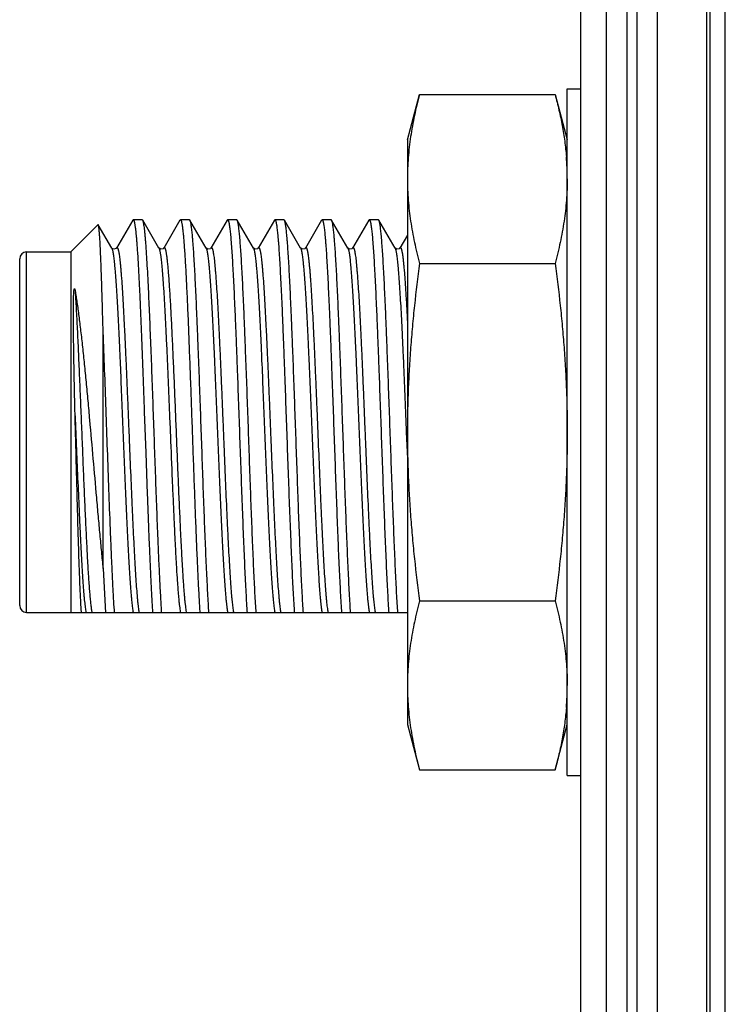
# Model space of a CAD drawing. Header units: inches. Extents: x 0.2 to 16.8, y 0.2 to 10.8.
# Tile 5 of 24: x 8.169 to 8.584, y 5.188 to 5.767. Entities that reach past the tile are written whole.
import ezdxf

# ---------------------------------------------------------------- set-up
doc = ezdxf.new("R2010")
doc.units = ezdxf.units.IN
doc.header["$LTSCALE"] = 0.935
doc.header["$MEASUREMENT"] = 0
doc.layers.get('0').update_dxf_attribs({"linetype": 'CONTINUOUS'})

msp = doc.modelspace()

# ---------------------------------------------------------------- linework, layer by layer
at = {"color": 7, "linetype": 'CONTINUOUS'}
for p, q in [((8.5145, 4.05724), (8.5145, 8.50024)), ((8.5265, 8.50024), (8.5265, 4.05724)), ((8.5325, 8.50024), (8.5325, 4.05724)), ((8.5445, 4.05724), (8.5445, 8.50024)), ((8.4995, 4.38024), (8.4995, 8.49024)), ((8.5737, 4.05724), (8.5736, 8.08856)), ((8.5755, 4.06524), (8.5755, 8.06524)), ((8.58445, 4.06524), (8.58445, 8.06524)), ((8.3975, 5.69623), (8.40463, 5.72284)), ((8.40463, 5.72284), (8.48437, 5.72284)), ((8.48437, 5.72284), (8.4915, 5.69623)), ((8.4915, 5.72623), (8.4995, 5.72623)), ((8.3975, 5.69623), (8.3975, 5.35223)), ((8.23598, 5.649), (8.22646, 5.63255)), ((8.23598, 5.649), (8.23625, 5.64923)), ((8.2416, 5.64923), (8.23625, 5.64923)), ((8.24187, 5.649), (8.2416, 5.64923)), ((8.25139, 5.63255), (8.24187, 5.649)), ((8.26375, 5.649), (8.25423, 5.63255)), ((8.26375, 5.649), (8.26402, 5.64923)), ((8.26937, 5.64923), (8.26402, 5.64923)), ((8.26964, 5.649), (8.26937, 5.64923)), ((8.27916, 5.63255), (8.26964, 5.649)), ((8.29152, 5.649), (8.282, 5.63255)), ((8.29152, 5.649), (8.29179, 5.64923)), ((8.29714, 5.64923), (8.29179, 5.64923)), ((8.29741, 5.649), (8.29714, 5.64923)), ((8.30693, 5.63255), (8.29741, 5.649)), ((8.31929, 5.649), (8.30977, 5.63255)), ((8.31929, 5.649), (8.31956, 5.64923)), ((8.32491, 5.64923), (8.31956, 5.64923)), ((8.32518, 5.649), (8.32491, 5.64923)), ((8.3347, 5.63255), (8.32518, 5.649)), ((8.34706, 5.649), (8.33754, 5.63255)), ((8.34706, 5.649), (8.34733, 5.64923)), ((8.35268, 5.64923), (8.34733, 5.64923)), ((8.35295, 5.649), (8.35268, 5.64923)), ((8.36247, 5.63255), (8.35295, 5.649)), ((8.37483, 5.649), (8.36531, 5.63255)), ((8.37483, 5.649), (8.3751, 5.64923)), ((8.38045, 5.64923), (8.3751, 5.64923)), ((8.38072, 5.649), (8.38045, 5.64923)), ((8.39024, 5.63255), (8.38072, 5.649)), ((8.1995, 5.63023), (8.21554, 5.64627)), ((8.21571, 5.64621), (8.21554, 5.64627)), ((8.22362, 5.63255), (8.21571, 5.64621)), ((8.3975, 5.64018), (8.39308, 5.63255)), ((8.1735, 5.63023), (8.1995, 5.63023)), ((8.1735, 5.41823), (8.1735, 5.63023)), ((8.1995, 5.63023), (8.1995, 5.41823)), ((8.22364, 5.63251), (8.22362, 5.63254)), ((8.22362, 5.63254), (8.22381, 5.63213)), ((8.25139, 5.63255), (8.25159, 5.63207)), ((8.27916, 5.63255), (8.27934, 5.63213)), ((8.30693, 5.63255), (8.30711, 5.63213)), ((8.3347, 5.63255), (8.33488, 5.63213)), ((8.36247, 5.63255), (8.36267, 5.63209)), ((8.39024, 5.63255), (8.39042, 5.63213)), ((8.1695, 5.42223), (8.1695, 5.62623)), ((8.40463, 5.62353), (8.48437, 5.62353)), ((8.2185, 5.44404), (8.2185, 5.58572)), ((8.24276, 5.53636), (8.24277, 5.53621)), ((8.24277, 5.53621), (8.24362, 5.51216)), ((8.39687, 5.5242), (8.3975, 5.50882)), ((8.24362, 5.51216), (8.2445, 5.48776)), ((8.2185, 5.44404), (8.21992, 5.4179)), ((8.40463, 5.42493), (8.48437, 5.42493)), ((8.1735, 5.41823), (8.1995, 5.41823)), ((8.1995, 5.41823), (8.19982, 5.4179)), ((8.3975, 5.4179), (8.19982, 5.4179)), ((8.3975, 5.35223), (8.40463, 5.32562)), ((8.48437, 5.32562), (8.4915, 5.35223)), ((8.40463, 5.32562), (8.48437, 5.32562)), ((8.4915, 5.32223), (8.4995, 5.32223))]:
    msp.add_line(p, q, dxfattribs=at)
at = {"color": 3, "linetype": 'CONTINUOUS'}
msp.add_line((8.4915, 5.32223), (8.4915, 5.72623), dxfattribs=at)
at = {"color": 7, "linetype": 'CONTINUOUS'}
for points in [[(8.22646, 5.63254), (8.22618, 5.63223), (8.2249, 5.63182), (8.22379, 5.63233), (8.22364, 5.63251)], [(8.25423, 5.63254), (8.25388, 5.63218), (8.25249, 5.63184), (8.25149, 5.63241), (8.25139, 5.63255)], [(8.282, 5.63255), (8.28161, 5.63215), (8.2802, 5.63186), (8.27924, 5.63243), (8.27915, 5.63255)], [(8.30977, 5.63255), (8.30938, 5.63215), (8.30797, 5.63186), (8.30701, 5.63243), (8.30692, 5.63255)], [(8.33754, 5.63255), (8.33709, 5.63211), (8.33565, 5.63188), (8.33477, 5.63244), (8.33469, 5.63255)], [(8.36531, 5.63255), (8.36485, 5.6321), (8.3634, 5.63189), (8.36254, 5.63244), (8.36246, 5.63256)], [(8.39308, 5.63255), (8.39269, 5.63215), (8.39128, 5.63186), (8.39032, 5.63243), (8.39023, 5.63255)]]:
    msp.add_lwpolyline(points, dxfattribs=at)
for centre, radius, start, end in [((8.32479, 5.67287), 0.16672, 3.89408, 4.57791), ((8.32682, 5.67301), 0.16469, 3.50352, 3.89311), ((8.32873, 5.67312), 0.16277, 1.1731, 3.50506), ((8.1735, 5.62623), 0.004, 90, 180), ((8.1735, 5.42223), 0.004, 180, 270), ((8.32922, 5.37531), 0.16228, 356.49082, 358.8304), ((8.32519, 5.37556), 0.16632, 355.42127, 356.10674), ((8.32682, 5.37545), 0.16469, 356.10689, 356.49587)]:
    msp.add_arc(centre, radius, start, end, dxfattribs=at)
for points, knots in [([(8.40463, 5.72284), (8.40353, 5.71874), (8.40203, 5.71257), (8.40039, 5.70429), (8.39936, 5.69808), (8.39854, 5.69187), (8.39794, 5.68565), (8.39758, 5.67942), (8.3975, 5.67526), (8.3975, 5.67319)], [0, 0, 0, 0, 0.252841, 0.378415, 0.503462, 0.628045, 0.752252, 0.876196, 1, 1, 1, 1]), ([(8.48437, 5.72284), (8.48518, 5.71981), (8.4867, 5.71374), (8.4886, 5.70458), (8.49007, 5.6954), (8.49073, 5.68925), (8.49098, 5.68618)], [0, 0, 0, 0, 0.252366, 0.503033, 0.752146, 1, 1, 1, 1]), ([(8.3975, 5.67319), (8.3975, 5.67111), (8.39758, 5.66696), (8.39794, 5.66073), (8.39854, 5.6545), (8.39936, 5.64829), (8.40039, 5.64208), (8.40203, 5.6338), (8.40353, 5.62763), (8.40463, 5.62353)], [0, 0, 0, 0, 0.123804, 0.247748, 0.371955, 0.496538, 0.621585, 0.747159, 1, 1, 1, 1]), ([(8.4915, 5.67319), (8.4915, 5.67111), (8.49142, 5.66696), (8.49106, 5.66073), (8.49046, 5.6545), (8.48964, 5.64829), (8.48861, 5.64208), (8.48697, 5.6338), (8.48547, 5.62763), (8.48437, 5.62353)], [0, 0, 0, 0, 0.123804, 0.247748, 0.371955, 0.496538, 0.621585, 0.747159, 1, 1, 1, 1]), ([(8.23625, 5.64923), (8.23627, 5.64923), (8.23631, 5.64922), (8.23636, 5.64919), (8.23641, 5.64915), (8.23646, 5.64908), (8.23652, 5.649), (8.23659, 5.64886), (8.23668, 5.64864), (8.23679, 5.64832), (8.23689, 5.64793), (8.23699, 5.64747), (8.2371, 5.64694), (8.2372, 5.64634), (8.23731, 5.64566), (8.23741, 5.64492), (8.23756, 5.6438), (8.23774, 5.64223), (8.23795, 5.64014), (8.23816, 5.63779), (8.23837, 5.63518), (8.23858, 5.63231), (8.23887, 5.62801), (8.23923, 5.62205), (8.23949, 5.61713), (8.23962, 5.61452)], [0, 0, 0, 0, 0.001526, 0.003213, 0.005183, 0.007512, 0.010249, 0.01342, 0.021133, 0.030737, 0.042272, 0.05576, 0.071209, 0.088621, 0.10799, 0.12931, 0.15257, 0.204875, 0.264818, 0.332267, 0.407066, 0.489059, 0.578072, 0.776307, 1, 1, 1, 1]), ([(8.24517, 5.61057), (8.24504, 5.61326), (8.24478, 5.61835), (8.24437, 5.62556), (8.24402, 5.63103), (8.24374, 5.63494), (8.24353, 5.63752), (8.24333, 5.63985), (8.24312, 5.64193), (8.24292, 5.64376), (8.24271, 5.64532), (8.24254, 5.64646), (8.24239, 5.64724), (8.24229, 5.64772), (8.24219, 5.64813), (8.24209, 5.64848), (8.24199, 5.64877), (8.24191, 5.64893), (8.24187, 5.649)], [0, 0, 0, 0, 0.208762, 0.396246, 0.560852, 0.634114, 0.701141, 0.761799, 0.815953, 0.863489, 0.904329, 0.938407, 0.952894, 0.965676, 0.976758, 0.986154, 0.993885, 1, 1, 1, 1]), ([(8.26402, 5.64923), (8.26404, 5.64923), (8.2641, 5.64922), (8.26417, 5.64916), (8.26424, 5.64908), (8.26431, 5.64896), (8.26438, 5.64881), (8.26446, 5.64863), (8.26453, 5.64841), (8.26463, 5.64806), (8.26475, 5.64754), (8.26489, 5.64682), (8.26503, 5.64597), (8.26518, 5.64499), (8.26532, 5.64388), (8.26546, 5.64265), (8.26561, 5.64129), (8.2658, 5.63924), (8.26605, 5.63636), (8.26633, 5.63257), (8.26662, 5.62831), (8.2669, 5.62362), (8.26719, 5.6185), (8.26748, 5.61299), (8.26776, 5.6071), (8.26815, 5.59858), (8.26864, 5.58719), (8.2692, 5.57277), (8.26977, 5.55753), (8.27034, 5.54173), (8.27091, 5.52564), (8.27148, 5.50952), (8.27205, 5.49365), (8.27262, 5.47829), (8.27301, 5.46826), (8.27321, 5.46337)], [0, 0, 0, 0, 0.000395, 0.000864, 0.001451, 0.002181, 0.003065, 0.004111, 0.005323, 0.006702, 0.009969, 0.013919, 0.018553, 0.023869, 0.029862, 0.036527, 0.043859, 0.051853, 0.069788, 0.090256, 0.113179, 0.138457, 0.165986, 0.195652, 0.227328, 0.260881, 0.333049, 0.410943, 0.493254, 0.578592, 0.665523, 0.752584, 0.838298, 0.921251, 1, 1, 1, 1]), ([(8.28081, 5.4179), (8.28068, 5.41974), (8.28044, 5.42363), (8.28009, 5.42976), (8.27975, 5.43648), (8.27927, 5.44649), (8.27868, 5.46014), (8.27799, 5.47762), (8.27731, 5.49627), (8.27662, 5.51561), (8.27593, 5.53517), (8.27524, 5.55445), (8.27466, 5.57013), (8.27418, 5.58218), (8.27384, 5.59071), (8.27349, 5.59883), (8.27314, 5.60648), (8.2728, 5.61363), (8.27245, 5.62021), (8.2721, 5.6262), (8.27176, 5.63155), (8.27146, 5.63559), (8.27122, 5.63849), (8.27105, 5.64039), (8.27087, 5.64212), (8.2707, 5.64366), (8.27053, 5.64501), (8.27035, 5.64618), (8.27018, 5.64716), (8.27003, 5.64785), (8.26991, 5.64831), (8.26982, 5.64858), (8.26974, 5.64881), (8.26967, 5.64894), (8.26964, 5.649)], [0, 0, 0, 0, 0.023869, 0.050463, 0.0796, 0.111094, 0.180386, 0.256623, 0.337906, 0.422221, 0.507471, 0.591534, 0.672321, 0.710854, 0.747826, 0.783006, 0.816176, 0.847127, 0.875672, 0.901629, 0.924843, 0.945166, 0.954206, 0.96248, 0.969974, 0.976677, 0.982582, 0.987682, 0.991972, 0.995448, 0.996883, 0.998117, 0.999154, 1, 1, 1, 1]), ([(8.29179, 5.64923), (8.2918, 5.64923), (8.29184, 5.64923), (8.29188, 5.6492), (8.29193, 5.64917), (8.29199, 5.64911), (8.29207, 5.64899), (8.29216, 5.64881), (8.29224, 5.64858), (8.29233, 5.6483), (8.29242, 5.64796), (8.29251, 5.64758), (8.2926, 5.64715), (8.29272, 5.64647), (8.29288, 5.6455), (8.29305, 5.64419), (8.29323, 5.64268), (8.29341, 5.64098), (8.29358, 5.63909), (8.29376, 5.63701), (8.29401, 5.63387), (8.29431, 5.6295), (8.29467, 5.62375), (8.29502, 5.61735), (8.29538, 5.61035), (8.29573, 5.60277), (8.29609, 5.59469), (8.29644, 5.58615), (8.2968, 5.5772), (8.29716, 5.5679), (8.29764, 5.55499), (8.29823, 5.53846), (8.29894, 5.51845), (8.29964, 5.49859), (8.30035, 5.4794), (8.30105, 5.46138), (8.30165, 5.44732), (8.30214, 5.437), (8.3025, 5.43008), (8.30285, 5.42378), (8.3031, 5.41979), (8.30323, 5.4179)], [0, 0, 0, 0, 0.000195, 0.000404, 0.000641, 0.000914, 0.001587, 0.002449, 0.003512, 0.004781, 0.00626, 0.007951, 0.009855, 0.011971, 0.016842, 0.022558, 0.029114, 0.036501, 0.044708, 0.053722, 0.063528, 0.085457, 0.110354, 0.138059, 0.168391, 0.201153, 0.236134, 0.273103, 0.31182, 0.352032, 0.393478, 0.478982, 0.566103, 0.652568, 0.736121, 0.814588, 0.885921, 0.918321, 0.948266, 0.975558, 1, 1, 1, 1]), ([(8.30858, 5.4179), (8.30845, 5.41974), (8.30821, 5.42363), (8.30786, 5.42976), (8.30752, 5.43648), (8.30704, 5.44649), (8.30645, 5.46014), (8.30576, 5.47762), (8.30508, 5.49627), (8.30439, 5.51561), (8.3037, 5.53516), (8.30301, 5.55445), (8.30243, 5.57013), (8.30195, 5.58218), (8.30161, 5.59071), (8.30126, 5.59883), (8.30091, 5.60648), (8.30057, 5.61363), (8.30022, 5.62021), (8.29987, 5.6262), (8.29953, 5.63155), (8.29923, 5.63559), (8.29899, 5.63849), (8.29882, 5.64039), (8.29864, 5.64212), (8.29847, 5.64366), (8.2983, 5.64501), (8.29812, 5.64618), (8.29795, 5.64716), (8.2978, 5.64785), (8.29768, 5.64831), (8.29759, 5.64858), (8.29751, 5.64881), (8.29744, 5.64894), (8.29741, 5.649)], [0, 0, 0, 0, 0.023869, 0.050464, 0.079601, 0.111095, 0.180385, 0.256619, 0.337902, 0.422214, 0.507461, 0.591526, 0.672315, 0.710849, 0.747822, 0.783002, 0.816173, 0.847126, 0.875672, 0.90163, 0.924843, 0.945166, 0.954206, 0.962479, 0.969974, 0.976677, 0.982582, 0.987682, 0.991972, 0.995448, 0.996883, 0.998117, 0.999154, 1, 1, 1, 1]), ([(8.31956, 5.64923), (8.31957, 5.64923), (8.31961, 5.64923), (8.31965, 5.6492), (8.3197, 5.64917), (8.31976, 5.64911), (8.31984, 5.64899), (8.31993, 5.64881), (8.32001, 5.64858), (8.3201, 5.6483), (8.32019, 5.64796), (8.32028, 5.64758), (8.32037, 5.64715), (8.32049, 5.64647), (8.32065, 5.6455), (8.32082, 5.64419), (8.321, 5.64268), (8.32118, 5.64098), (8.32135, 5.63909), (8.32153, 5.63701), (8.32178, 5.63387), (8.32208, 5.6295), (8.32244, 5.62375), (8.32279, 5.61735), (8.32315, 5.61035), (8.3235, 5.60277), (8.32386, 5.59469), (8.32421, 5.58615), (8.32457, 5.5772), (8.32493, 5.5679), (8.32541, 5.55499), (8.326, 5.53846), (8.32671, 5.51845), (8.32741, 5.49859), (8.32812, 5.4794), (8.32882, 5.46138), (8.32942, 5.44732), (8.32991, 5.437), (8.33027, 5.43008), (8.33062, 5.42378), (8.33087, 5.41979), (8.331, 5.4179)], [0, 0, 0, 0, 0.000195, 0.000404, 0.000641, 0.000914, 0.001587, 0.002449, 0.003511, 0.004781, 0.00626, 0.007951, 0.009854, 0.011971, 0.016842, 0.022558, 0.029114, 0.0365, 0.044708, 0.053721, 0.063527, 0.085456, 0.110354, 0.138059, 0.168392, 0.201156, 0.236138, 0.273107, 0.311825, 0.352038, 0.393485, 0.478991, 0.56611, 0.652572, 0.736124, 0.814589, 0.885921, 0.918321, 0.948266, 0.975558, 1, 1, 1, 1]), ([(8.33635, 5.4179), (8.33622, 5.41974), (8.33598, 5.42363), (8.33563, 5.42976), (8.33529, 5.43648), (8.33481, 5.44649), (8.33422, 5.46014), (8.33353, 5.47762), (8.33285, 5.49627), (8.33216, 5.51561), (8.33147, 5.53517), (8.33078, 5.55445), (8.3302, 5.57013), (8.32972, 5.58218), (8.32938, 5.59071), (8.32903, 5.59883), (8.32868, 5.60648), (8.32834, 5.61362), (8.32799, 5.62021), (8.32764, 5.62619), (8.3273, 5.63155), (8.327, 5.63559), (8.32676, 5.63849), (8.32659, 5.64039), (8.32641, 5.64212), (8.32624, 5.64366), (8.32607, 5.64501), (8.32589, 5.64618), (8.32572, 5.64716), (8.32557, 5.64785), (8.32545, 5.64831), (8.32536, 5.64858), (8.32528, 5.64881), (8.32521, 5.64894), (8.32518, 5.649)], [0, 0, 0, 0, 0.023869, 0.050464, 0.079602, 0.111098, 0.180391, 0.256626, 0.337909, 0.422221, 0.507468, 0.591529, 0.672317, 0.710851, 0.747823, 0.783002, 0.816172, 0.847123, 0.875669, 0.901627, 0.924841, 0.945165, 0.954205, 0.962478, 0.969973, 0.976676, 0.982582, 0.987682, 0.991972, 0.995448, 0.996883, 0.998117, 0.999154, 1, 1, 1, 1]), ([(8.34733, 5.64923), (8.34734, 5.64923), (8.34738, 5.64923), (8.34742, 5.6492), (8.34747, 5.64917), (8.34753, 5.64911), (8.34761, 5.64899), (8.3477, 5.64881), (8.34778, 5.64858), (8.34787, 5.6483), (8.34796, 5.64796), (8.34805, 5.64758), (8.34814, 5.64715), (8.34826, 5.64647), (8.34842, 5.6455), (8.34859, 5.64419), (8.34877, 5.64268), (8.34895, 5.64098), (8.34912, 5.63909), (8.3493, 5.63701), (8.34955, 5.63387), (8.34985, 5.6295), (8.35021, 5.62375), (8.35056, 5.61735), (8.35092, 5.61034), (8.35127, 5.60277), (8.35163, 5.59469), (8.35198, 5.58615), (8.35234, 5.5772), (8.3527, 5.5679), (8.35318, 5.55499), (8.35377, 5.53846), (8.35448, 5.51845), (8.35518, 5.49859), (8.35589, 5.4794), (8.35659, 5.46139), (8.35719, 5.44732), (8.35768, 5.437), (8.35804, 5.43008), (8.35839, 5.42378), (8.35864, 5.41979), (8.35877, 5.4179)], [0, 0, 0, 0, 0.000195, 0.000404, 0.000642, 0.000914, 0.001587, 0.002449, 0.003512, 0.004781, 0.00626, 0.007951, 0.009855, 0.011972, 0.016843, 0.022559, 0.029115, 0.036502, 0.044709, 0.053723, 0.06353, 0.085459, 0.110357, 0.138062, 0.168395, 0.201158, 0.236138, 0.273106, 0.311824, 0.352036, 0.393483, 0.478985, 0.566103, 0.652566, 0.736118, 0.814583, 0.885917, 0.918319, 0.948266, 0.975558, 1, 1, 1, 1]), ([(8.36412, 5.4179), (8.36399, 5.41974), (8.36375, 5.42363), (8.3634, 5.42976), (8.36306, 5.43648), (8.36258, 5.44649), (8.36199, 5.46014), (8.3613, 5.47762), (8.36062, 5.49627), (8.35993, 5.51561), (8.35924, 5.53517), (8.35855, 5.55445), (8.35797, 5.57013), (8.35749, 5.58218), (8.35715, 5.59071), (8.3568, 5.59883), (8.35645, 5.60648), (8.35611, 5.61363), (8.35576, 5.62021), (8.35541, 5.6262), (8.35507, 5.63155), (8.35477, 5.63559), (8.35453, 5.63849), (8.35436, 5.64039), (8.35418, 5.64212), (8.35401, 5.64366), (8.35384, 5.64501), (8.35366, 5.64618), (8.35349, 5.64716), (8.35334, 5.64785), (8.35322, 5.64831), (8.35313, 5.64858), (8.35305, 5.64881), (8.35298, 5.64894), (8.35295, 5.649)], [0, 0, 0, 0, 0.023869, 0.050463, 0.0796, 0.111094, 0.180384, 0.256619, 0.337902, 0.422217, 0.507468, 0.591534, 0.672323, 0.710856, 0.747828, 0.783007, 0.816177, 0.847129, 0.875673, 0.90163, 0.924843, 0.945167, 0.954206, 0.962479, 0.969974, 0.976678, 0.982583, 0.987682, 0.991972, 0.995449, 0.996884, 0.998118, 0.999155, 1, 1, 1, 1]), ([(8.3751, 5.64923), (8.37511, 5.64923), (8.37515, 5.64923), (8.37519, 5.6492), (8.37524, 5.64917), (8.3753, 5.64911), (8.37538, 5.64899), (8.37547, 5.64881), (8.37555, 5.64858), (8.37564, 5.6483), (8.37573, 5.64796), (8.37582, 5.64758), (8.37591, 5.64715), (8.37603, 5.64647), (8.37619, 5.6455), (8.37636, 5.64419), (8.37654, 5.64268), (8.37672, 5.64098), (8.37689, 5.63909), (8.37707, 5.63701), (8.37732, 5.63387), (8.37762, 5.6295), (8.37798, 5.62375), (8.37833, 5.61735), (8.37869, 5.61035), (8.37904, 5.60278), (8.3794, 5.59469), (8.37975, 5.58615), (8.38011, 5.5772), (8.38047, 5.5679), (8.38095, 5.55499), (8.38154, 5.53846), (8.38225, 5.51845), (8.38295, 5.49859), (8.38366, 5.4794), (8.38436, 5.46138), (8.38496, 5.44732), (8.38545, 5.437), (8.38581, 5.43008), (8.38616, 5.42378), (8.38641, 5.41979), (8.38654, 5.4179)], [0, 0, 0, 0, 0.000195, 0.000404, 0.000641, 0.000914, 0.001586, 0.002448, 0.003511, 0.00478, 0.006259, 0.00795, 0.009854, 0.011971, 0.016841, 0.022557, 0.029113, 0.0365, 0.044707, 0.05372, 0.063526, 0.085456, 0.110352, 0.138057, 0.168389, 0.201152, 0.236132, 0.2731, 0.311817, 0.352029, 0.393476, 0.478983, 0.566107, 0.652572, 0.736125, 0.81459, 0.885922, 0.918321, 0.948266, 0.975558, 1, 1, 1, 1]), ([(8.39189, 5.4179), (8.39176, 5.41974), (8.39152, 5.42363), (8.39117, 5.42976), (8.39083, 5.43648), (8.39035, 5.44649), (8.38976, 5.46014), (8.38907, 5.47762), (8.38839, 5.49627), (8.3877, 5.51561), (8.38701, 5.53516), (8.38632, 5.55445), (8.38574, 5.57013), (8.38526, 5.58218), (8.38492, 5.59071), (8.38457, 5.59883), (8.38422, 5.60648), (8.38388, 5.61362), (8.38353, 5.62021), (8.38318, 5.6262), (8.38284, 5.63155), (8.38254, 5.63559), (8.3823, 5.63849), (8.38213, 5.64039), (8.38195, 5.64212), (8.38178, 5.64366), (8.38161, 5.64501), (8.38143, 5.64618), (8.38126, 5.64716), (8.38111, 5.64785), (8.38099, 5.64831), (8.3809, 5.64858), (8.38082, 5.64881), (8.38075, 5.64894), (8.38072, 5.649)], [0, 0, 0, 0, 0.023869, 0.050463, 0.0796, 0.111094, 0.180384, 0.256618, 0.3379, 0.422213, 0.507459, 0.591521, 0.672309, 0.710844, 0.747816, 0.782997, 0.816169, 0.847123, 0.87567, 0.901628, 0.924843, 0.945167, 0.954206, 0.96248, 0.969974, 0.976677, 0.982582, 0.987683, 0.991972, 0.995448, 0.996883, 0.998117, 0.999155, 1, 1, 1, 1]), ([(8.2185, 5.58572), (8.21839, 5.58995), (8.21822, 5.59615), (8.21799, 5.60422), (8.21781, 5.60982), (8.21764, 5.61509), (8.21747, 5.61999), (8.2173, 5.62453), (8.21712, 5.62867), (8.21695, 5.63241), (8.21678, 5.63572), (8.21663, 5.63821), (8.21651, 5.63997), (8.21642, 5.64113), (8.21633, 5.64217), (8.21625, 5.6431), (8.21616, 5.64391), (8.21607, 5.6446), (8.21599, 5.64517), (8.21591, 5.64557), (8.21585, 5.64583), (8.21581, 5.64598), (8.21576, 5.64611), (8.21573, 5.64618), (8.21571, 5.64621)], [0, 0, 0, 0, 0.209423, 0.307187, 0.399761, 0.486806, 0.56799, 0.643001, 0.711531, 0.773312, 0.828098, 0.875668, 0.896689, 0.915837, 0.933093, 0.948438, 0.961863, 0.973356, 0.982909, 0.990519, 0.993599, 0.9962, 0.998329, 1, 1, 1, 1]), ([(8.22381, 5.63213), (8.22384, 5.63203), (8.22391, 5.63182), (8.22405, 5.63132), (8.22422, 5.63057), (8.22441, 5.62951), (8.2246, 5.62824), (8.22479, 5.62678), (8.22499, 5.62511), (8.22518, 5.62325), (8.22545, 5.62038), (8.22578, 5.61634), (8.22617, 5.61096), (8.22656, 5.6049), (8.22694, 5.59822), (8.22733, 5.59096), (8.22772, 5.58318), (8.22811, 5.57494), (8.22863, 5.56322), (8.22928, 5.54794), (8.23005, 5.52916), (8.23082, 5.51023), (8.23159, 5.49174), (8.23224, 5.47686), (8.23277, 5.4656), (8.23316, 5.4578), (8.23354, 5.45052), (8.23393, 5.44381), (8.23432, 5.43773), (8.2347, 5.43232), (8.23503, 5.42826), (8.2353, 5.42537), (8.2355, 5.42349), (8.23569, 5.42181), (8.23589, 5.42033), (8.23608, 5.41905), (8.23622, 5.41826), (8.23629, 5.4179)], [0, 0, 0, 0, 0.001449, 0.003132, 0.007204, 0.012221, 0.01818, 0.025075, 0.032893, 0.041621, 0.051244, 0.0731, 0.098294, 0.126636, 0.157904, 0.191861, 0.228239, 0.26676, 0.307122, 0.392106, 0.480556, 0.569727, 0.656852, 0.739227, 0.777826, 0.814297, 0.848354, 0.879737, 0.9082, 0.933525, 0.955515, 0.96521, 0.974012, 0.981905, 0.988875, 0.99491, 1, 1, 1, 1]), ([(8.22646, 5.63255), (8.22649, 5.6326), (8.22654, 5.63267), (8.22661, 5.63275), (8.22667, 5.63279), (8.22672, 5.63281), (8.22677, 5.63282), (8.22683, 5.63281), (8.22688, 5.63278), (8.22693, 5.63275), (8.22701, 5.63267), (8.2271, 5.63253), (8.2272, 5.63232), (8.2273, 5.63205), (8.2274, 5.63172), (8.22751, 5.63133), (8.22761, 5.63088), (8.22775, 5.63017), (8.22793, 5.62913), (8.22814, 5.62771), (8.22834, 5.62606), (8.22855, 5.62419), (8.22876, 5.6221), (8.22896, 5.61979), (8.22917, 5.61727), (8.22945, 5.6135), (8.22981, 5.60831), (8.23022, 5.60154), (8.23063, 5.59408), (8.23104, 5.58601), (8.23146, 5.5774), (8.23187, 5.56831), (8.23228, 5.55884), (8.2327, 5.54906), (8.23311, 5.53906), (8.23352, 5.52893), (8.23407, 5.51542), (8.23475, 5.49887), (8.23544, 5.4827), (8.236, 5.47038), (8.23642, 5.46181), (8.23683, 5.45378), (8.23724, 5.44638), (8.23765, 5.43966), (8.23806, 5.43369), (8.23842, 5.4292), (8.23871, 5.42603), (8.23891, 5.42397), (8.23912, 5.42213), (8.23932, 5.42052), (8.23953, 5.41913), (8.23968, 5.41829), (8.23975, 5.4179)], [0, 0, 0, 0, 0.000842, 0.001183, 0.001479, 0.001741, 0.001984, 0.002227, 0.002489, 0.002786, 0.003128, 0.003972, 0.005056, 0.006394, 0.007992, 0.009853, 0.011981, 0.014374, 0.019958, 0.026604, 0.034299, 0.043027, 0.052771, 0.063514, 0.075231, 0.087895, 0.11596, 0.147463, 0.18213, 0.219656, 0.259711, 0.301943, 0.34598, 0.391434, 0.437905, 0.484982, 0.532252, 0.625705, 0.714976, 0.757054, 0.796928, 0.834245, 0.86868, 0.899929, 0.927719, 0.951807, 0.962397, 0.97199, 0.980562, 0.988097, 0.994581, 1, 1, 1, 1]), ([(8.25159, 5.63207), (8.25164, 5.63193), (8.25174, 5.63161), (8.25188, 5.63107), (8.25201, 5.63042), (8.25214, 5.62968), (8.25228, 5.62885), (8.25247, 5.62753), (8.2527, 5.62565), (8.25297, 5.6231), (8.25324, 5.62018), (8.25351, 5.61691), (8.25377, 5.61328), (8.25404, 5.60932), (8.25442, 5.60341), (8.25488, 5.59531), (8.25541, 5.58482), (8.25595, 5.57343), (8.25649, 5.56129), (8.25702, 5.54859), (8.25756, 5.53553), (8.25828, 5.51795), (8.25899, 5.50054), (8.25971, 5.48357), (8.26008, 5.47536), (8.26027, 5.47136)], [0, 0, 0, 0, 0.002852, 0.006308, 0.010372, 0.015043, 0.020322, 0.026205, 0.039767, 0.055683, 0.0739, 0.094353, 0.116965, 0.141654, 0.16833, 0.227229, 0.292786, 0.36402, 0.439862, 0.519177, 0.600774, 0.683432, 0.846957, 0.925401, 1, 1, 1, 1]), ([(8.25423, 5.63255), (8.25425, 5.63258), (8.2543, 5.63265), (8.25437, 5.63274), (8.25445, 5.63279), (8.25453, 5.63282), (8.25461, 5.63281), (8.25468, 5.63276), (8.25476, 5.63269), (8.25483, 5.63259), (8.25491, 5.63245), (8.25498, 5.63229), (8.25505, 5.6321), (8.25516, 5.63178), (8.25528, 5.63131), (8.25543, 5.63065), (8.25558, 5.62987), (8.25572, 5.62897), (8.25587, 5.62796), (8.25602, 5.62682), (8.25617, 5.62557), (8.25637, 5.62368), (8.25663, 5.62104), (8.25692, 5.61755), (8.25721, 5.61363), (8.25751, 5.60931), (8.2578, 5.60461), (8.2581, 5.59954), (8.2584, 5.59413), (8.25869, 5.58841), (8.25899, 5.5824), (8.25928, 5.57613), (8.25968, 5.56732), (8.26018, 5.55588), (8.26077, 5.54177), (8.26136, 5.52735), (8.26195, 5.51287), (8.26253, 5.49859), (8.26312, 5.48478), (8.26353, 5.47575), (8.26373, 5.47136)], [0, 0, 0, 0, 0.000832, 0.001515, 0.002072, 0.002547, 0.003008, 0.003527, 0.004158, 0.004931, 0.005863, 0.006962, 0.008235, 0.009684, 0.013119, 0.017277, 0.022157, 0.02776, 0.034082, 0.04112, 0.048865, 0.057309, 0.07626, 0.097896, 0.122118, 0.148821, 0.177887, 0.209184, 0.242574, 0.277906, 0.31502, 0.353753, 0.393927, 0.477875, 0.565352, 0.654788, 0.744574, 0.833082, 0.918756, 1, 1, 1, 1]), ([(8.27934, 5.63213), (8.27938, 5.63203), (8.27945, 5.63182), (8.27959, 5.63132), (8.27975, 5.63057), (8.27995, 5.62951), (8.28014, 5.62825), (8.28033, 5.62678), (8.28053, 5.62512), (8.28072, 5.62326), (8.28099, 5.62039), (8.28132, 5.61635), (8.28171, 5.61097), (8.28209, 5.60491), (8.28248, 5.59823), (8.28287, 5.59097), (8.28326, 5.58319), (8.28365, 5.57495), (8.28417, 5.56324), (8.28482, 5.54795), (8.28559, 5.52917), (8.28636, 5.51024), (8.28713, 5.49174), (8.28778, 5.47687), (8.28831, 5.46561), (8.2887, 5.45781), (8.28908, 5.45053), (8.28947, 5.44382), (8.28986, 5.43773), (8.29024, 5.43232), (8.29057, 5.42826), (8.29084, 5.42537), (8.29104, 5.42349), (8.29123, 5.42181), (8.29143, 5.42033), (8.29162, 5.41905), (8.29176, 5.41826), (8.29183, 5.4179)], [0, 0, 0, 0, 0.001447, 0.003128, 0.007196, 0.012208, 0.018164, 0.025056, 0.03287, 0.041594, 0.051214, 0.073064, 0.098253, 0.126592, 0.157857, 0.191811, 0.228188, 0.266708, 0.30707, 0.392056, 0.48051, 0.569687, 0.656819, 0.739201, 0.777804, 0.814279, 0.848339, 0.879725, 0.908191, 0.933519, 0.955511, 0.965207, 0.97401, 0.981903, 0.988874, 0.99491, 1, 1, 1, 1]), ([(8.282, 5.63255), (8.28203, 5.6326), (8.28208, 5.63267), (8.28215, 5.63275), (8.28221, 5.63279), (8.28226, 5.63281), (8.28231, 5.63282), (8.28237, 5.63281), (8.28242, 5.63278), (8.28247, 5.63275), (8.28255, 5.63267), (8.28264, 5.63253), (8.28274, 5.63232), (8.28284, 5.63205), (8.28294, 5.63172), (8.28305, 5.63133), (8.28315, 5.63088), (8.28329, 5.63017), (8.28347, 5.62913), (8.28368, 5.62771), (8.28388, 5.62606), (8.28409, 5.62419), (8.2843, 5.62209), (8.2845, 5.61978), (8.28471, 5.61726), (8.285, 5.6135), (8.28535, 5.60831), (8.28576, 5.60153), (8.28617, 5.59408), (8.28658, 5.58601), (8.287, 5.57739), (8.28741, 5.56831), (8.28782, 5.55883), (8.28824, 5.54905), (8.28865, 5.53905), (8.28906, 5.52892), (8.28961, 5.51541), (8.29029, 5.49887), (8.29098, 5.4827), (8.29154, 5.47038), (8.29196, 5.4618), (8.29237, 5.45378), (8.29278, 5.44637), (8.29319, 5.43966), (8.2936, 5.43369), (8.29396, 5.4292), (8.29425, 5.42603), (8.29445, 5.42397), (8.29466, 5.42213), (8.29486, 5.42052), (8.29507, 5.41913), (8.29522, 5.41829), (8.29529, 5.4179)], [0, 0, 0, 0, 0.000842, 0.001182, 0.001478, 0.001739, 0.001982, 0.002225, 0.002487, 0.002784, 0.003127, 0.003972, 0.005057, 0.006395, 0.007994, 0.009857, 0.011985, 0.014379, 0.019965, 0.026612, 0.034308, 0.043038, 0.052784, 0.063528, 0.075246, 0.087911, 0.115978, 0.147482, 0.182151, 0.219677, 0.259733, 0.301964, 0.346001, 0.391454, 0.437924, 0.485001, 0.53227, 0.62572, 0.714988, 0.757064, 0.796936, 0.834252, 0.868685, 0.899933, 0.927722, 0.951808, 0.962399, 0.971991, 0.980563, 0.988098, 0.994581, 1, 1, 1, 1]), ([(8.30711, 5.63213), (8.30715, 5.63203), (8.30722, 5.63182), (8.30736, 5.63132), (8.30752, 5.63057), (8.30772, 5.62951), (8.30791, 5.62825), (8.3081, 5.62678), (8.3083, 5.62512), (8.30849, 5.62326), (8.30876, 5.62039), (8.30909, 5.61635), (8.30948, 5.61097), (8.30986, 5.60491), (8.31025, 5.59823), (8.31064, 5.59097), (8.31103, 5.58319), (8.31142, 5.57495), (8.31194, 5.56324), (8.31259, 5.54795), (8.31336, 5.52917), (8.31413, 5.51024), (8.3149, 5.49174), (8.31555, 5.47687), (8.31608, 5.46561), (8.31647, 5.45781), (8.31685, 5.45053), (8.31724, 5.44382), (8.31763, 5.43773), (8.31801, 5.43232), (8.31834, 5.42826), (8.31861, 5.42537), (8.31881, 5.42349), (8.319, 5.42181), (8.3192, 5.42033), (8.31939, 5.41905), (8.31953, 5.41826), (8.3196, 5.4179)], [0, 0, 0, 0, 0.001447, 0.003128, 0.007196, 0.012208, 0.018164, 0.025056, 0.03287, 0.041594, 0.051214, 0.073064, 0.098253, 0.126592, 0.157857, 0.191811, 0.228188, 0.266708, 0.30707, 0.392056, 0.48051, 0.569687, 0.656819, 0.739201, 0.777804, 0.814279, 0.848339, 0.879725, 0.908191, 0.933519, 0.955511, 0.965207, 0.97401, 0.981903, 0.988874, 0.99491, 1, 1, 1, 1]), ([(8.30977, 5.63255), (8.3098, 5.6326), (8.30985, 5.63267), (8.30992, 5.63275), (8.30998, 5.63279), (8.31003, 5.63281), (8.31008, 5.63282), (8.31014, 5.63281), (8.31019, 5.63278), (8.31024, 5.63275), (8.31032, 5.63267), (8.31041, 5.63253), (8.31051, 5.63232), (8.31061, 5.63205), (8.31071, 5.63172), (8.31082, 5.63133), (8.31092, 5.63088), (8.31106, 5.63017), (8.31124, 5.62913), (8.31145, 5.62771), (8.31165, 5.62606), (8.31186, 5.62419), (8.31207, 5.62209), (8.31227, 5.61978), (8.31248, 5.61726), (8.31277, 5.6135), (8.31312, 5.60831), (8.31353, 5.60153), (8.31394, 5.59408), (8.31435, 5.58601), (8.31477, 5.57739), (8.31518, 5.56831), (8.31559, 5.55883), (8.31601, 5.54905), (8.31642, 5.53905), (8.31683, 5.52892), (8.31738, 5.51541), (8.31806, 5.49887), (8.31875, 5.4827), (8.31931, 5.47038), (8.31973, 5.4618), (8.32014, 5.45378), (8.32055, 5.44637), (8.32096, 5.43966), (8.32137, 5.43369), (8.32173, 5.4292), (8.32202, 5.42603), (8.32222, 5.42397), (8.32243, 5.42213), (8.32263, 5.42052), (8.32284, 5.41913), (8.32299, 5.41829), (8.32306, 5.4179)], [0, 0, 0, 0, 0.000842, 0.001182, 0.001478, 0.001739, 0.001982, 0.002225, 0.002487, 0.002784, 0.003127, 0.003972, 0.005057, 0.006395, 0.007994, 0.009857, 0.011985, 0.014379, 0.019965, 0.026612, 0.034308, 0.043038, 0.052784, 0.063528, 0.075246, 0.087911, 0.115978, 0.147482, 0.182151, 0.219677, 0.259733, 0.301964, 0.346001, 0.391454, 0.437924, 0.485001, 0.53227, 0.62572, 0.714988, 0.757064, 0.796936, 0.834252, 0.868685, 0.899933, 0.927722, 0.951808, 0.962399, 0.971991, 0.980563, 0.988098, 0.994581, 1, 1, 1, 1]), ([(8.33488, 5.63213), (8.33492, 5.63203), (8.33499, 5.63182), (8.33513, 5.63133), (8.33529, 5.63057), (8.33549, 5.62952), (8.33568, 5.62825), (8.33587, 5.62679), (8.33607, 5.62512), (8.33626, 5.62326), (8.33653, 5.6204), (8.33686, 5.61636), (8.33725, 5.61098), (8.33763, 5.60492), (8.33802, 5.59824), (8.33841, 5.59098), (8.3388, 5.5832), (8.33919, 5.57496), (8.33971, 5.56324), (8.34036, 5.54796), (8.34113, 5.52918), (8.3419, 5.51025), (8.34267, 5.49175), (8.34332, 5.47687), (8.34385, 5.46561), (8.34423, 5.45781), (8.34462, 5.45053), (8.34501, 5.44382), (8.3454, 5.43773), (8.34578, 5.43232), (8.34611, 5.42826), (8.34638, 5.42537), (8.34658, 5.42349), (8.34677, 5.42181), (8.34697, 5.42033), (8.34716, 5.41905), (8.3473, 5.41826), (8.34737, 5.4179)], [0, 0, 0, 0, 0.001446, 0.003126, 0.007191, 0.012201, 0.018154, 0.025044, 0.032856, 0.041579, 0.051196, 0.073043, 0.09823, 0.126565, 0.157829, 0.191782, 0.228158, 0.266677, 0.307039, 0.392026, 0.480483, 0.569663, 0.656799, 0.739185, 0.777791, 0.814268, 0.84833, 0.879718, 0.908185, 0.933515, 0.955509, 0.965205, 0.974008, 0.981902, 0.988873, 0.99491, 1, 1, 1, 1]), ([(8.33754, 5.63255), (8.33757, 5.6326), (8.33762, 5.63267), (8.3377, 5.63275), (8.33775, 5.63279), (8.3378, 5.63281), (8.33785, 5.63282), (8.33791, 5.63281), (8.33796, 5.63278), (8.33801, 5.63274), (8.33809, 5.63267), (8.33818, 5.63253), (8.33828, 5.63231), (8.33838, 5.63204), (8.33849, 5.63171), (8.33859, 5.63132), (8.33869, 5.63087), (8.33884, 5.63016), (8.33901, 5.62912), (8.33922, 5.6277), (8.33942, 5.62605), (8.33963, 5.62417), (8.33984, 5.62208), (8.34004, 5.61977), (8.34025, 5.61724), (8.34054, 5.61348), (8.34089, 5.60829), (8.3413, 5.60151), (8.34171, 5.59406), (8.34213, 5.58599), (8.34254, 5.57737), (8.34295, 5.56828), (8.34336, 5.55881), (8.34378, 5.54903), (8.34419, 5.53903), (8.3446, 5.5289), (8.34515, 5.51539), (8.34583, 5.49885), (8.34652, 5.48268), (8.34708, 5.47037), (8.3475, 5.4618), (8.34791, 5.45377), (8.34832, 5.44637), (8.34873, 5.43965), (8.34914, 5.43368), (8.3495, 5.4292), (8.34979, 5.42603), (8.34999, 5.42397), (8.3502, 5.42213), (8.3504, 5.42052), (8.35061, 5.41913), (8.35076, 5.41829), (8.35083, 5.4179)], [0, 0, 0, 0, 0.000838, 0.001177, 0.001471, 0.001732, 0.001974, 0.002217, 0.002481, 0.002779, 0.003123, 0.003971, 0.00506, 0.006402, 0.008005, 0.009871, 0.012003, 0.014401, 0.019994, 0.026648, 0.03435, 0.043086, 0.052838, 0.063587, 0.07531, 0.08798, 0.116055, 0.147565, 0.182239, 0.219768, 0.259826, 0.302057, 0.346093, 0.391544, 0.438011, 0.485083, 0.532346, 0.625784, 0.715038, 0.757107, 0.796972, 0.834281, 0.868708, 0.89995, 0.927734, 0.951816, 0.962405, 0.971995, 0.980565, 0.988099, 0.994582, 1, 1, 1, 1]), ([(8.36267, 5.63209), (8.3627, 5.63199), (8.36277, 5.63177), (8.36291, 5.63126), (8.36308, 5.6305), (8.36327, 5.62943), (8.36346, 5.62815), (8.36366, 5.62667), (8.36385, 5.62499), (8.36404, 5.62312), (8.36431, 5.62024), (8.36465, 5.61619), (8.36503, 5.61079), (8.36542, 5.60472), (8.3658, 5.59803), (8.36619, 5.59076), (8.36658, 5.58298), (8.36697, 5.57474), (8.36749, 5.56303), (8.36814, 5.54775), (8.36891, 5.52899), (8.36968, 5.51008), (8.37044, 5.49161), (8.37109, 5.47676), (8.37162, 5.46552), (8.37201, 5.45774), (8.3724, 5.45047), (8.37278, 5.44377), (8.37317, 5.4377), (8.37355, 5.4323), (8.37389, 5.42824), (8.37416, 5.42536), (8.37435, 5.42348), (8.37454, 5.4218), (8.37474, 5.42032), (8.37493, 5.41904), (8.37507, 5.41826), (8.37514, 5.4179)], [0, 0, 0, 0, 0.001481, 0.003196, 0.007329, 0.012408, 0.018427, 0.025377, 0.033248, 0.042026, 0.051697, 0.073638, 0.098907, 0.127309, 0.158627, 0.192619, 0.229022, 0.267555, 0.307918, 0.392875, 0.481262, 0.570345, 0.657363, 0.739623, 0.778165, 0.81458, 0.848584, 0.879917, 0.908334, 0.933619, 0.955575, 0.965255, 0.974045, 0.981926, 0.988887, 0.994915, 1, 1, 1, 1]), ([(8.36531, 5.63255), (8.36534, 5.6326), (8.36539, 5.63267), (8.36547, 5.63275), (8.36552, 5.63279), (8.36557, 5.63281), (8.36562, 5.63282), (8.36568, 5.63281), (8.36573, 5.63278), (8.36578, 5.63274), (8.36586, 5.63267), (8.36595, 5.63253), (8.36605, 5.63231), (8.36615, 5.63204), (8.36626, 5.63171), (8.36636, 5.63132), (8.36646, 5.63087), (8.36661, 5.63016), (8.36678, 5.62912), (8.36699, 5.62769), (8.3672, 5.62604), (8.3674, 5.62417), (8.36761, 5.62207), (8.36781, 5.61976), (8.36802, 5.61724), (8.36831, 5.61347), (8.36866, 5.60828), (8.36907, 5.60151), (8.36948, 5.59405), (8.3699, 5.58598), (8.37031, 5.57737), (8.37072, 5.56828), (8.37113, 5.5588), (8.37155, 5.54903), (8.37196, 5.53903), (8.37237, 5.5289), (8.37292, 5.51539), (8.3736, 5.49885), (8.37429, 5.48268), (8.37485, 5.47037), (8.37527, 5.46179), (8.37568, 5.45377), (8.37609, 5.44637), (8.3765, 5.43965), (8.37691, 5.43368), (8.37727, 5.4292), (8.37756, 5.42603), (8.37776, 5.42397), (8.37797, 5.42213), (8.37817, 5.42052), (8.37838, 5.41913), (8.37853, 5.41829), (8.3786, 5.4179)], [0, 0, 0, 0, 0.000837, 0.001176, 0.001471, 0.001731, 0.001973, 0.002217, 0.00248, 0.002779, 0.003123, 0.003973, 0.005063, 0.006406, 0.008009, 0.009875, 0.012007, 0.014405, 0.020001, 0.026657, 0.03436, 0.043096, 0.05285, 0.063601, 0.075323, 0.087994, 0.116071, 0.147582, 0.182257, 0.219786, 0.259844, 0.302076, 0.346112, 0.391562, 0.438028, 0.485099, 0.532362, 0.625797, 0.715048, 0.757115, 0.796979, 0.834287, 0.868713, 0.899953, 0.927737, 0.951817, 0.962406, 0.971996, 0.980566, 0.9881, 0.994582, 1, 1, 1, 1]), ([(8.39042, 5.63213), (8.39046, 5.63203), (8.39053, 5.63181), (8.39063, 5.63145), (8.39073, 5.63103), (8.39087, 5.63036), (8.39105, 5.62939), (8.39125, 5.62806), (8.39144, 5.62652), (8.39164, 5.62476), (8.39184, 5.6228), (8.39212, 5.61977), (8.39247, 5.6155), (8.39287, 5.60982), (8.39326, 5.60342), (8.39366, 5.59637), (8.39406, 5.58872), (8.39446, 5.58053), (8.39487, 5.57188), (8.39541, 5.55961), (8.39608, 5.54368), (8.3966, 5.53077), (8.39687, 5.5242)], [0, 0, 0, 0, 0.002974, 0.006443, 0.010409, 0.014875, 0.025306, 0.037733, 0.052137, 0.06849, 0.086763, 0.106923, 0.152734, 0.20555, 0.264942, 0.330419, 0.401442, 0.477423, 0.557734, 0.641709, 0.817844, 1, 1, 1, 1]), ([(8.39308, 5.63255), (8.3931, 5.63258), (8.39314, 5.63265), (8.39321, 5.63273), (8.39328, 5.63279), (8.39335, 5.63282), (8.39343, 5.63282), (8.3935, 5.63279), (8.39357, 5.63273), (8.39364, 5.63265), (8.39371, 5.63254), (8.39378, 5.63241), (8.39385, 5.63225), (8.39394, 5.63199), (8.39406, 5.63159), (8.3942, 5.63103), (8.39433, 5.63038), (8.39447, 5.62961), (8.39461, 5.62875), (8.39475, 5.62778), (8.39488, 5.62671), (8.39507, 5.62509), (8.39531, 5.62282), (8.39558, 5.61981), (8.39586, 5.61642), (8.39613, 5.61267), (8.39641, 5.60858), (8.39668, 5.60416), (8.39696, 5.59943), (8.39723, 5.5944), (8.39741, 5.59095), (8.3975, 5.58919)], [0, 0, 0, 0, 0.002843, 0.00521, 0.007167, 0.008831, 0.010384, 0.012048, 0.014005, 0.016373, 0.019216, 0.022574, 0.02647, 0.030917, 0.041492, 0.054339, 0.06947, 0.086888, 0.10659, 0.128567, 0.152797, 0.17926, 0.238788, 0.306951, 0.383488, 0.4681, 0.560478, 0.660256, 0.767045, 0.880444, 1, 1, 1, 1]), ([(8.40463, 5.62353), (8.40353, 5.61531), (8.40202, 5.60294), (8.40039, 5.58642), (8.39936, 5.574), (8.39854, 5.56158), (8.39794, 5.54913), (8.39758, 5.53668), (8.3975, 5.52838), (8.3975, 5.52423)], [0, 0, 0, 0, 0.249995, 0.374995, 0.499995, 0.624996, 0.749997, 0.875, 1, 1, 1, 1]), ([(8.48437, 5.62353), (8.48547, 5.61531), (8.48698, 5.60294), (8.48861, 5.58642), (8.48964, 5.574), (8.49046, 5.56158), (8.49106, 5.54913), (8.49142, 5.53668), (8.4915, 5.52838), (8.4915, 5.52423)], [0, 0, 0, 0, 0.249995, 0.374995, 0.499995, 0.624996, 0.749997, 0.875, 1, 1, 1, 1]), ([(8.23962, 5.61452), (8.23976, 5.61184), (8.24003, 5.60628), (8.24057, 5.59439), (8.24123, 5.57827), (8.242, 5.55778), (8.2425, 5.54362), (8.24276, 5.53636)], [0, 0, 0, 0, 0.102607, 0.213486, 0.456505, 0.721444, 1, 1, 1, 1]), ([(8.20208, 5.53394), (8.20199, 5.53761), (8.20186, 5.54308), (8.2017, 5.55033), (8.20159, 5.55567), (8.20149, 5.56092), (8.20139, 5.56607), (8.20131, 5.57111), (8.20124, 5.57603), (8.20119, 5.58005), (8.20115, 5.58319), (8.20113, 5.58549), (8.20111, 5.58775), (8.2011, 5.58997), (8.20109, 5.59214), (8.20108, 5.59428), (8.20109, 5.59604), (8.20109, 5.59742), (8.2011, 5.59844), (8.20111, 5.59945), (8.20113, 5.60045), (8.20114, 5.60144), (8.20116, 5.60242), (8.20119, 5.60323), (8.20121, 5.60388), (8.20122, 5.60436), (8.20124, 5.60484), (8.20127, 5.60531), (8.20129, 5.60579), (8.20132, 5.60619), (8.20134, 5.6065), (8.20136, 5.60674), (8.20138, 5.60698), (8.2014, 5.60722), (8.20142, 5.60742), (8.20144, 5.60758), (8.20146, 5.60771), (8.20148, 5.60783), (8.2015, 5.60795), (8.20151, 5.60806), (8.20153, 5.60814), (8.20154, 5.60821), (8.20156, 5.60827), (8.20158, 5.60834), (8.2016, 5.60841), (8.20162, 5.60847), (8.20165, 5.60851), (8.20167, 5.60854), (8.20169, 5.60856), (8.20171, 5.60857), (8.20173, 5.60858), (8.20175, 5.60858), (8.20176, 5.60857), (8.20177, 5.60856), (8.20178, 5.60855), (8.2018, 5.60853), (8.20182, 5.6085), (8.20184, 5.60845), (8.20187, 5.60838), (8.2019, 5.6083), (8.20193, 5.60821), (8.20195, 5.60812), (8.20197, 5.60803), (8.20199, 5.60794), (8.20202, 5.60781), (8.20205, 5.60765), (8.20207, 5.60752), (8.20208, 5.60746)], [0, 0, 0, 0, 0.144848, 0.216193, 0.286579, 0.355829, 0.423771, 0.490234, 0.555055, 0.61808, 0.648873, 0.679164, 0.708937, 0.738179, 0.766877, 0.795023, 0.822612, 0.836197, 0.849643, 0.862951, 0.876123, 0.889162, 0.902073, 0.914865, 0.92122, 0.927551, 0.933861, 0.940154, 0.946436, 0.952716, 0.955859, 0.959008, 0.962167, 0.965339, 0.968533, 0.970142, 0.971761, 0.973395, 0.975047, 0.976726, 0.977579, 0.978444, 0.979326, 0.980232, 0.981172, 0.982163, 0.982712, 0.983316, 0.983603, 0.983854, 0.984208, 0.98448, 0.984616, 0.98475, 0.985006, 0.985259, 0.985791, 0.98634, 0.987474, 0.988646, 0.989846, 0.991067, 0.992306, 0.99356, 0.994827, 0.997395, 1, 1, 1, 1]), ([(8.20208, 5.60746), (8.20228, 5.60633), (8.20265, 5.604), (8.2034, 5.59903), (8.20432, 5.59228), (8.20539, 5.58357), (8.20644, 5.57413), (8.20749, 5.56409), (8.20853, 5.55353), (8.20956, 5.54258), (8.21093, 5.52752), (8.2126, 5.50853), (8.21425, 5.48962), (8.21557, 5.47479), (8.21655, 5.46414), (8.21751, 5.45393), (8.21817, 5.44728), (8.2185, 5.44404)], [0, 0, 0, 0, 0.020818, 0.043103, 0.091767, 0.145389, 0.203377, 0.265099, 0.32989, 0.397075, 0.465973, 0.606191, 0.745212, 0.812677, 0.877999, 0.940632, 1, 1, 1, 1]), ([(8.20208, 5.60746), (8.20219, 5.60576), (8.20241, 5.60225), (8.20283, 5.59475), (8.20335, 5.58455), (8.20396, 5.57148), (8.20457, 5.55749), (8.20519, 5.54284), (8.2058, 5.52783), (8.20641, 5.51276), (8.20702, 5.4979), (8.20764, 5.48356), (8.20825, 5.47002), (8.20886, 5.45753), (8.20938, 5.44791), (8.20981, 5.44092), (8.21011, 5.43627), (8.21042, 5.43205), (8.21073, 5.42829), (8.21103, 5.42499), (8.2113, 5.42255), (8.21151, 5.42084), (8.21167, 5.41975), (8.21182, 5.41878), (8.21193, 5.41818), (8.21198, 5.4179)], [0, 0, 0, 0, 0.026802, 0.055636, 0.118763, 0.188127, 0.262392, 0.340102, 0.419742, 0.499755, 0.578579, 0.654674, 0.726555, 0.79282, 0.852175, 0.878896, 0.903467, 0.925773, 0.945702, 0.963165, 0.978078, 0.984557, 0.990374, 0.995524, 1, 1, 1, 1]), ([(8.25079, 5.46337), (8.25055, 5.46938), (8.25007, 5.48177), (8.24938, 5.50073), (8.24868, 5.52028), (8.24799, 5.53993), (8.2473, 5.55918), (8.2466, 5.57756), (8.24591, 5.59459), (8.24542, 5.60544), (8.24517, 5.61057)], [0, 0, 0, 0, 0.122555, 0.252436, 0.386359, 0.520967, 0.652867, 0.778745, 0.895432, 1, 1, 1, 1]), ([(8.22527, 5.4179), (8.22512, 5.42016), (8.22482, 5.42497), (8.2244, 5.43263), (8.22398, 5.44113), (8.22356, 5.45038), (8.22314, 5.46031), (8.22257, 5.47464), (8.22186, 5.49351), (8.22103, 5.51683), (8.2202, 5.54041), (8.21937, 5.56341), (8.2188, 5.57844), (8.2185, 5.58572)], [0, 0, 0, 0, 0.040364, 0.086168, 0.136961, 0.192288, 0.251651, 0.314507, 0.448366, 0.588985, 0.731241, 0.869929, 1, 1, 1, 1]), ([(8.20582, 5.4179), (8.20573, 5.41908), (8.20557, 5.42166), (8.20534, 5.42587), (8.20511, 5.43073), (8.20488, 5.43622), (8.20465, 5.44229), (8.20434, 5.45145), (8.20394, 5.46403), (8.20348, 5.48024), (8.20302, 5.4976), (8.20256, 5.51563), (8.20224, 5.52782), (8.20208, 5.53394)], [0, 0, 0, 0, 0.030471, 0.066844, 0.108868, 0.156266, 0.208745, 0.265949, 0.39298, 0.533921, 0.684906, 0.841737, 1, 1, 1, 1]), ([(8.20208, 5.53394), (8.20235, 5.52736), (8.20288, 5.51432), (8.20367, 5.49512), (8.20434, 5.47963), (8.20489, 5.46787), (8.20529, 5.4597), (8.20569, 5.45206), (8.20609, 5.44502), (8.20649, 5.43864), (8.20688, 5.43297), (8.20723, 5.4287), (8.2075, 5.42568), (8.2077, 5.42372), (8.2079, 5.42196), (8.2081, 5.42042), (8.2083, 5.41909), (8.20845, 5.41827), (8.20852, 5.4179)], [0, 0, 0, 0, 0.16991, 0.336964, 0.495672, 0.570242, 0.640792, 0.706743, 0.767549, 0.822713, 0.871781, 0.914351, 0.933091, 0.950086, 0.965301, 0.978707, 0.99028, 1, 1, 1, 1]), ([(8.3975, 5.52423), (8.3975, 5.52008), (8.39758, 5.51178), (8.39794, 5.49933), (8.39854, 5.48688), (8.39936, 5.47446), (8.40039, 5.46204), (8.40202, 5.44552), (8.40353, 5.43315), (8.40463, 5.42493)], [0, 0, 0, 0, 0.125, 0.250003, 0.375004, 0.500005, 0.625005, 0.750006, 1, 1, 1, 1]), ([(8.4915, 5.52423), (8.4915, 5.52008), (8.49142, 5.51178), (8.49106, 5.49933), (8.49046, 5.48688), (8.48964, 5.47446), (8.48861, 5.46204), (8.48698, 5.44552), (8.48547, 5.43315), (8.48437, 5.42493)], [0, 0, 0, 0, 0.125, 0.250003, 0.375004, 0.500005, 0.625005, 0.750006, 1, 1, 1, 1]), ([(8.2445, 5.48776), (8.24476, 5.48081), (8.24514, 5.47061), (8.24568, 5.45733), (8.24608, 5.44813), (8.24648, 5.43955), (8.24687, 5.43166), (8.24727, 5.42452), (8.24755, 5.42002), (8.24769, 5.4179)], [0, 0, 0, 0, 0.298306, 0.43808, 0.570073, 0.693205, 0.806511, 0.909077, 1, 1, 1, 1]), ([(8.26027, 5.47136), (8.26042, 5.46808), (8.26072, 5.46175), (8.26119, 5.45266), (8.26166, 5.44439), (8.26206, 5.43806), (8.26239, 5.43347), (8.26263, 5.43042), (8.26286, 5.42763), (8.2631, 5.42513), (8.26333, 5.4229), (8.26357, 5.42097), (8.2638, 5.41934), (8.26397, 5.41835), (8.26406, 5.4179)], [0, 0, 0, 0, 0.183847, 0.354384, 0.509474, 0.647421, 0.709477, 0.766673, 0.818844, 0.865858, 0.907587, 0.943912, 0.974742, 1, 1, 1, 1]), ([(8.26373, 5.47136), (8.26388, 5.46808), (8.26419, 5.46175), (8.26466, 5.45266), (8.26513, 5.44439), (8.26553, 5.43806), (8.26586, 5.43347), (8.26609, 5.43042), (8.26633, 5.42763), (8.26656, 5.42513), (8.2668, 5.4229), (8.26703, 5.42097), (8.26726, 5.41934), (8.26744, 5.41835), (8.26752, 5.4179)], [0, 0, 0, 0, 0.183847, 0.354384, 0.509474, 0.647421, 0.709477, 0.766673, 0.818844, 0.865858, 0.907587, 0.943912, 0.974742, 1, 1, 1, 1]), ([(8.25304, 5.4179), (8.25294, 5.41937), (8.25275, 5.42243), (8.25236, 5.42908), (8.25188, 5.43832), (8.25133, 5.45041), (8.25097, 5.45892), (8.25079, 5.46337)], [0, 0, 0, 0, 0.096607, 0.202313, 0.439052, 0.706419, 1, 1, 1, 1]), ([(8.27321, 5.46337), (8.27339, 5.45892), (8.27375, 5.45041), (8.2743, 5.43832), (8.27478, 5.42908), (8.27516, 5.42243), (8.27536, 5.41937), (8.27546, 5.4179)], [0, 0, 0, 0, 0.293581, 0.560948, 0.797687, 0.903393, 1, 1, 1, 1]), ([(8.40463, 5.42493), (8.40353, 5.42083), (8.40203, 5.41466), (8.40039, 5.40638), (8.39936, 5.40017), (8.39854, 5.39396), (8.39794, 5.38773), (8.39758, 5.3815), (8.3975, 5.37735), (8.3975, 5.37527)], [0, 0, 0, 0, 0.252841, 0.378415, 0.503462, 0.628045, 0.752252, 0.876196, 1, 1, 1, 1]), ([(8.48437, 5.42493), (8.48547, 5.42083), (8.48697, 5.41466), (8.48861, 5.40638), (8.48964, 5.40017), (8.49046, 5.39396), (8.49106, 5.38773), (8.49142, 5.3815), (8.4915, 5.37735), (8.4915, 5.37527)], [0, 0, 0, 0, 0.252841, 0.378415, 0.503462, 0.628045, 0.752252, 0.876196, 1, 1, 1, 1]), ([(8.3975, 5.37527), (8.3975, 5.3732), (8.39758, 5.36904), (8.39794, 5.36281), (8.39854, 5.35659), (8.39936, 5.35038), (8.40039, 5.34417), (8.40203, 5.33589), (8.40353, 5.32972), (8.40463, 5.32562)], [0, 0, 0, 0, 0.123804, 0.247748, 0.371955, 0.496538, 0.621585, 0.747159, 1, 1, 1, 1]), ([(8.49098, 5.36228), (8.49073, 5.35921), (8.49007, 5.35306), (8.4886, 5.34388), (8.4867, 5.33472), (8.48518, 5.32865), (8.48437, 5.32562)], [0, 0, 0, 0, 0.247854, 0.496967, 0.747634, 1, 1, 1, 1])]:
    msp.add_open_spline(points, degree=3, knots=knots, dxfattribs=at)

doc.saveas('drawing.dxf')
